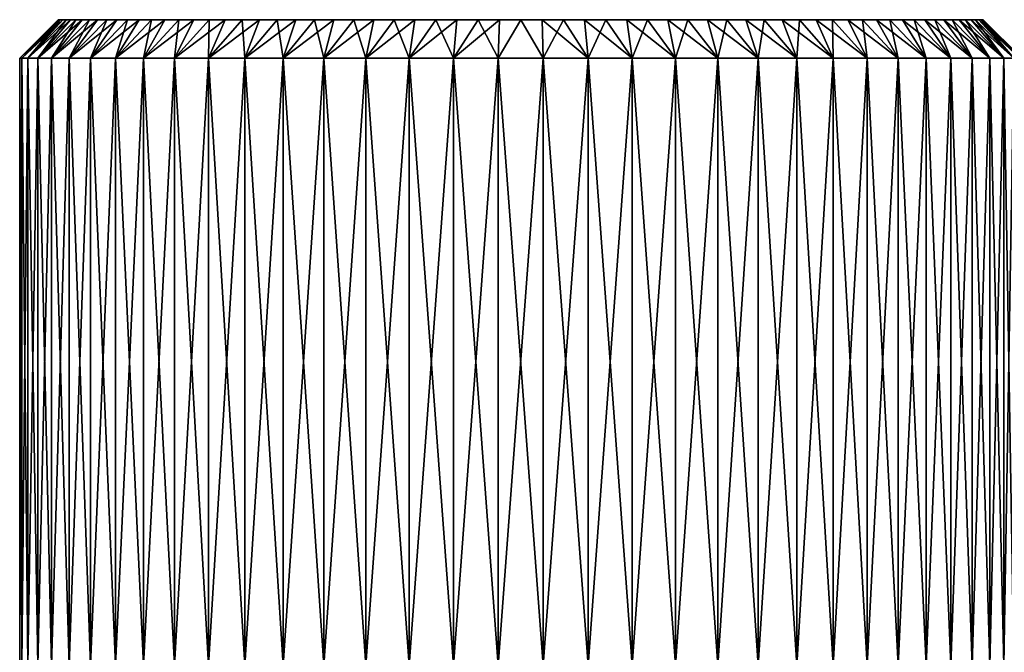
# Model space of a CAD drawing. Header units: metres. Extents: x -104 to 104, y -68 to 90.
# Tile 245 of 256: x 64 to 89, y 73 to 90. Entities that reach past the tile are written whole.
import ezdxf

# ---------------------------------------------------------------- set-up
doc = ezdxf.new("R2010")
doc.units = ezdxf.units.M
doc.layers.add('solid_FIT-BATH-153_SW0002', color=7, linetype='CONTINUOUS')

msp = doc.modelspace()

# ---------------------------------------------------------------- linework, layer by layer
at = {"layer": 'solid_FIT-BATH-153_SW0002'}
for points in [[(63.5, 88.586777), (64.5, 89.586777), (64.513023, 89.586777, -0.55608)], [(63.552357, 88.586777, 1.165578), (64.5, 89.586777), (63.5, 88.586777)], [(63.552357, 88.586777, -1.165578), (63.5, 88.586777), (64.513023, 89.586777, -0.55608)], [(63.552357, 88.586777, 1.165578), (64.513023, 89.586777, 0.55609), (64.5, 89.586777)], [(63.552357, 88.586777, -1.165578), (64.513023, 89.586777, -0.55608), (64.551376, 89.586777, -1.108703)], [(63.552357, 88.586777, -1.165578), (64.551376, 89.586777, -1.108703), (64.615082, 89.586777, -1.657908)], [(63.7089, 88.586777, -2.321152), (63.552357, 88.586777, -1.165578), (64.615082, 89.586777, -1.657908)], [(63.552357, 88.586777, 1.165578), (64.551384, 89.586777, 1.108722), (64.513023, 89.586777, 0.55609)], [(63.7089, 88.586777, 2.321152), (64.551384, 89.586777, 1.108722), (63.552357, 88.586777, 1.165578)], [(63.7089, 88.586777, -2.321152), (64.615082, 89.586777, -1.657908), (64.70433, 89.586777, -2.204772)], [(63.7089, 88.586777, -2.321152), (64.70433, 89.586777, -2.204772), (64.818779, 89.586777, -2.747477)], [(63.968372, 88.586777, -3.45808), (63.7089, 88.586777, -2.321152), (64.818779, 89.586777, -2.747477)], [(63.7089, 88.586777, 2.321152), (64.704338, 89.586777, 2.204804), (64.615082, 89.586777, 1.657935)], [(63.968372, 88.586777, 3.45808), (64.704338, 89.586777, 2.204804), (63.7089, 88.586777, 2.321152)], [(63.7089, 88.586777, 2.321152), (64.615082, 89.586777, 1.657935), (64.551384, 89.586777, 1.108722)], [(63.968372, 88.586777, -3.45808), (64.818779, 89.586777, -2.747477), (64.957909, 89.586777, -3.283223)], [(63.968372, 88.586777, -3.45808), (64.957909, 89.586777, -3.283223), (65.122139, 89.586777, -3.813324)], [(64.329094, 88.586777, -4.56826), (63.968372, 88.586777, -3.45808), (65.122139, 89.586777, -3.813324)], [(63.968372, 88.586777, 3.45808), (64.957924, 89.586777, 3.283273), (64.818787, 89.586777, 2.747514)], [(64.329094, 88.586777, 4.56826), (64.957924, 89.586777, 3.283273), (63.968372, 88.586777, 3.45808)], [(63.968372, 88.586777, 3.45808), (64.818787, 89.586777, 2.747514), (64.704338, 89.586777, 2.204804)], [(64.329094, 88.586777, -4.56826), (65.122139, 89.586777, -3.813324), (65.310631, 89.586777, -4.335551)], [(64.329094, 88.586777, -4.56826), (65.310631, 89.586777, -4.335551), (65.522476, 89.586777, -4.847014)], [(64.787445, 88.586777, -5.640569), (64.329094, 88.586777, -4.56826), (65.522476, 89.586777, -4.847014)], [(64.329094, 88.586777, 4.56826), (65.310669, 89.586777, 4.33565), (65.122162, 89.586777, 3.8134)], [(64.787445, 88.586777, 5.640569), (65.310669, 89.586777, 4.33565), (64.329094, 88.586777, 4.56826)], [(64.329094, 88.586777, 4.56826), (65.122162, 89.586777, 3.8134), (64.957924, 89.586777, 3.283273)], [(88.486977, 89.586777, -0.55609), (64.513023, 89.586777, -0.55608), (64.5, 89.586777)], [(88.5, 89.586777), (88.486977, 89.586777, -0.55609), (64.5, 89.586777)], [(64.513023, 89.586777, 0.55609), (88.5, 89.586777), (64.5, 89.586777)], [(88.448616, 89.586777, -1.108722), (64.551376, 89.586777, -1.108703), (64.513023, 89.586777, -0.55608)], [(88.486977, 89.586777, -0.55609), (88.448616, 89.586777, -1.108722), (64.513023, 89.586777, -0.55608)], [(64.513023, 89.586777, 0.55609), (88.486977, 89.586777, 0.55608), (88.5, 89.586777)], [(64.513023, 89.586777, 0.55609), (64.551384, 89.586777, 1.108722), (88.486977, 89.586777, 0.55608)], [(88.384918, 89.586777, -1.657935), (64.615082, 89.586777, -1.657908), (64.551376, 89.586777, -1.108703)], [(88.448616, 89.586777, -1.108722), (88.384918, 89.586777, -1.657935), (64.551376, 89.586777, -1.108703)], [(64.551384, 89.586777, 1.108722), (88.448624, 89.586777, 1.108703), (88.486977, 89.586777, 0.55608)], [(64.551384, 89.586777, 1.108722), (64.615082, 89.586777, 1.657935), (88.448624, 89.586777, 1.108703)], [(88.384918, 89.586777, -1.657935), (64.70433, 89.586777, -2.204772), (64.615082, 89.586777, -1.657908)], [(64.615082, 89.586777, 1.657935), (88.384918, 89.586777, 1.657908), (88.448624, 89.586777, 1.108703)], [(64.615082, 89.586777, 1.657935), (88.29567, 89.586777, 2.204772), (88.384918, 89.586777, 1.657908)], [(64.615082, 89.586777, 1.657935), (64.704338, 89.586777, 2.204804), (88.29567, 89.586777, 2.204772)], [(88.295662, 89.586777, -2.204804), (64.818779, 89.586777, -2.747477), (64.70433, 89.586777, -2.204772)], [(88.384918, 89.586777, -1.657935), (88.295662, 89.586777, -2.204804), (64.70433, 89.586777, -2.204772)], [(64.704338, 89.586777, 2.204804), (88.181221, 89.586777, 2.747477), (88.29567, 89.586777, 2.204772)], [(64.704338, 89.586777, 2.204804), (64.818787, 89.586777, 2.747514), (88.181221, 89.586777, 2.747477)], [(64.787445, 88.586777, -5.640569), (65.522476, 89.586777, -4.847014), (65.75824, 89.586777, -5.349113)], [(64.787445, 88.586777, -5.640569), (65.75824, 89.586777, -5.349113), (66.016739, 89.586777, -5.839604)], [(65.340042, 88.586777, -6.667484), (64.787445, 88.586777, -5.640569), (66.016739, 89.586777, -5.839604)], [(64.787445, 88.586777, 5.640569), (65.758286, 89.586777, 5.349203), (65.522522, 89.586777, 4.847118)], [(65.340042, 88.586777, 6.667484), (65.758286, 89.586777, 5.349203), (64.787445, 88.586777, 5.640569)], [(64.787445, 88.586777, 5.640569), (65.522522, 89.586777, 4.847118), (65.310669, 89.586777, 4.33565)], [(88.181213, 89.586777, -2.747514), (64.957909, 89.586777, -3.283223), (64.818779, 89.586777, -2.747477)], [(88.295662, 89.586777, -2.204804), (88.181213, 89.586777, -2.747514), (64.818779, 89.586777, -2.747477)], [(64.818787, 89.586777, 2.747514), (88.042091, 89.586777, 3.283223), (88.181221, 89.586777, 2.747477)], [(64.818787, 89.586777, 2.747514), (64.957924, 89.586777, 3.283273), (88.042091, 89.586777, 3.283223)], [(88.042076, 89.586777, -3.283273), (65.122139, 89.586777, -3.813324), (64.957909, 89.586777, -3.283223)], [(88.181213, 89.586777, -2.747514), (88.042076, 89.586777, -3.283273), (64.957909, 89.586777, -3.283223)], [(64.957924, 89.586777, 3.283273), (87.877861, 89.586777, 3.813324), (88.042091, 89.586777, 3.283223)], [(64.957924, 89.586777, 3.283273), (65.122162, 89.586777, 3.8134), (87.877861, 89.586777, 3.813324)], [(87.877838, 89.586777, -3.8134), (65.310631, 89.586777, -4.335551), (65.122139, 89.586777, -3.813324)], [(88.042076, 89.586777, -3.283273), (87.877838, 89.586777, -3.8134), (65.122139, 89.586777, -3.813324)], [(65.122162, 89.586777, 3.8134), (87.689369, 89.586777, 4.335551), (87.877861, 89.586777, 3.813324)], [(65.122162, 89.586777, 3.8134), (65.310669, 89.586777, 4.33565), (87.689369, 89.586777, 4.335551)], [(87.689331, 89.586777, -4.33565), (65.522476, 89.586777, -4.847014), (65.310631, 89.586777, -4.335551)], [(87.877838, 89.586777, -3.8134), (87.689331, 89.586777, -4.33565), (65.310631, 89.586777, -4.335551)], [(65.310669, 89.586777, 4.33565), (87.477524, 89.586777, 4.847014), (87.689369, 89.586777, 4.335551)], [(65.310669, 89.586777, 4.33565), (65.522522, 89.586777, 4.847118), (87.477524, 89.586777, 4.847014)], [(65.340042, 88.586777, -6.667484), (66.016739, 89.586777, -5.839604), (66.297142, 89.586777, -6.316708)], [(65.340042, 88.586777, -6.667484), (66.297142, 89.586777, -6.316708), (66.600021, 89.586777, -6.781512)], [(65.98278, 88.586777, -7.641208), (65.340042, 88.586777, -6.667484), (66.600021, 89.586777, -6.781512)], [(65.340042, 88.586777, 6.667484), (66.297203, 89.586777, 6.316797), (66.016785, 89.586777, 5.839684)], [(65.98278, 88.586777, 7.641208), (66.297203, 89.586777, 6.316797), (65.340042, 88.586777, 6.667484)], [(65.340042, 88.586777, 6.667484), (66.016785, 89.586777, 5.839684), (65.758286, 89.586777, 5.349203)], [(87.477478, 89.586777, -4.847118), (65.75824, 89.586777, -5.349113), (65.522476, 89.586777, -4.847014)], [(87.689331, 89.586777, -4.33565), (87.477478, 89.586777, -4.847118), (65.522476, 89.586777, -4.847014)], [(65.522522, 89.586777, 4.847118), (87.24176, 89.586777, 5.349113), (87.477524, 89.586777, 4.847014)], [(65.522522, 89.586777, 4.847118), (65.758286, 89.586777, 5.349203), (87.24176, 89.586777, 5.349113)], [(87.241714, 89.586777, -5.349203), (66.016739, 89.586777, -5.839604), (65.75824, 89.586777, -5.349113)], [(87.477478, 89.586777, -4.847118), (87.241714, 89.586777, -5.349203), (65.75824, 89.586777, -5.349113)], [(65.758286, 89.586777, 5.349203), (86.983261, 89.586777, 5.839604), (87.24176, 89.586777, 5.349113)], [(65.758286, 89.586777, 5.349203), (66.016785, 89.586777, 5.839684), (86.983261, 89.586777, 5.839604)], [(65.98278, 88.586777, -7.641208), (66.600021, 89.586777, -6.781512), (66.923691, 89.586777, -7.231485)], [(65.98278, 88.586777, -7.641208), (66.923691, 89.586777, -7.231485), (67.267685, 89.586777, -7.665667)], [(66.710228, 88.586777, -8.553384), (65.98278, 88.586777, -7.641208), (67.267685, 89.586777, -7.665667)], [(65.98278, 88.586777, 7.641208), (66.923798, 89.586777, 7.231622), (66.600105, 89.586777, 6.781628)], [(66.710228, 88.586777, 8.553384), (66.923798, 89.586777, 7.231622), (65.98278, 88.586777, 7.641208)], [(65.98278, 88.586777, 7.641208), (66.600105, 89.586777, 6.781628), (66.297203, 89.586777, 6.316797)], [(86.983215, 89.586777, -5.839684), (66.297142, 89.586777, -6.316708), (66.016739, 89.586777, -5.839604)], [(87.241714, 89.586777, -5.349203), (86.983215, 89.586777, -5.839684), (66.016739, 89.586777, -5.839604)], [(66.016785, 89.586777, 5.839684), (86.702858, 89.586777, 6.316708), (86.983261, 89.586777, 5.839604)], [(66.016785, 89.586777, 5.839684), (66.297203, 89.586777, 6.316797), (86.702858, 89.586777, 6.316708)], [(86.702797, 89.586777, -6.316797), (66.600021, 89.586777, -6.781512), (66.297142, 89.586777, -6.316708)], [(86.983215, 89.586777, -5.839684), (86.702797, 89.586777, -6.316797), (66.297142, 89.586777, -6.316708)], [(66.297203, 89.586777, 6.316797), (86.399979, 89.586777, 6.781512), (86.702858, 89.586777, 6.316708)], [(66.297203, 89.586777, 6.316797), (66.600105, 89.586777, 6.781628), (86.399979, 89.586777, 6.781512)], [(86.399895, 89.586777, -6.781628), (66.923691, 89.586777, -7.231485), (66.600021, 89.586777, -6.781512)], [(86.702797, 89.586777, -6.316797), (86.399895, 89.586777, -6.781628), (66.600021, 89.586777, -6.781512)], [(66.600105, 89.586777, 6.781628), (86.076309, 89.586777, 7.231485), (86.399979, 89.586777, 6.781512)], [(66.600105, 89.586777, 6.781628), (66.923798, 89.586777, 7.231622), (86.076309, 89.586777, 7.231485)], [(66.710228, 88.586777, -8.553384), (67.267685, 89.586777, -7.665667), (67.632286, 89.586777, -8.084635)], [(66.710228, 88.586777, -8.553384), (67.632286, 89.586777, -8.084635), (68.014992, 89.586777, -8.485551)], [(67.516121, 88.586777, -9.396272), (66.710228, 88.586777, -8.553384), (68.014992, 89.586777, -8.485551)], [(66.710228, 88.586777, 8.553384), (67.632401, 89.586777, 8.08476), (67.267799, 89.586777, 7.665804)], [(67.516121, 88.586777, 9.396272), (67.632401, 89.586777, 8.08476), (66.710228, 88.586777, 8.553384)], [(66.710228, 88.586777, 8.553384), (67.267799, 89.586777, 7.665804), (66.923798, 89.586777, 7.231622)], [(86.076202, 89.586777, -7.231622), (67.267685, 89.586777, -7.665667), (66.923691, 89.586777, -7.231485)], [(86.399895, 89.586777, -6.781628), (86.076202, 89.586777, -7.231622), (66.923691, 89.586777, -7.231485)], [(66.923798, 89.586777, 7.231622), (85.732315, 89.586777, 7.665667), (86.076309, 89.586777, 7.231485)], [(66.923798, 89.586777, 7.231622), (67.267799, 89.586777, 7.665804), (85.732315, 89.586777, 7.665667)], [(85.732201, 89.586777, -7.665804), (67.632286, 89.586777, -8.084635), (67.267685, 89.586777, -7.665667)], [(86.076202, 89.586777, -7.231622), (85.732201, 89.586777, -7.665804), (67.267685, 89.586777, -7.665667)], [(67.267799, 89.586777, 7.665804), (85.367714, 89.586777, 8.084635), (85.732315, 89.586777, 7.665667)], [(67.267799, 89.586777, 7.665804), (67.632401, 89.586777, 8.08476), (85.367714, 89.586777, 8.084635)], [(67.516121, 88.586777, -9.396272), (68.014992, 89.586777, -8.485551), (68.415611, 89.586777, -8.86801)], [(67.516121, 88.586777, -9.396272), (68.415611, 89.586777, -8.86801), (68.834053, 89.586777, -9.232138)], [(68.39431, 88.586777, -10.163551), (67.516121, 88.586777, -9.396272), (68.834053, 89.586777, -9.232138)], [(67.516121, 88.586777, 9.396272), (68.415718, 89.586777, 8.868109), (68.015099, 89.586777, 8.485662)], [(68.39431, 88.586777, 10.163551), (68.415718, 89.586777, 8.868109), (67.516121, 88.586777, 9.396272)], [(67.516121, 88.586777, 9.396272), (68.015099, 89.586777, 8.485662), (67.632401, 89.586777, 8.08476)], [(85.367599, 89.586777, -8.08476), (68.014992, 89.586777, -8.485551), (67.632286, 89.586777, -8.084635)], [(85.732201, 89.586777, -7.665804), (85.367599, 89.586777, -8.08476), (67.632286, 89.586777, -8.084635)], [(67.632401, 89.586777, 8.08476), (84.985008, 89.586777, 8.485551), (85.367714, 89.586777, 8.084635)], [(67.632401, 89.586777, 8.08476), (68.015099, 89.586777, 8.485662), (84.985008, 89.586777, 8.485551)], [(84.984901, 89.586777, -8.485662), (68.415611, 89.586777, -8.86801), (68.014992, 89.586777, -8.485551)], [(85.367599, 89.586777, -8.08476), (84.984901, 89.586777, -8.485662), (68.014992, 89.586777, -8.485551)], [(68.015099, 89.586777, 8.485662), (84.584389, 89.586777, 8.86801), (84.985008, 89.586777, 8.485551)], [(68.015099, 89.586777, 8.485662), (68.415718, 89.586777, 8.868109), (84.584389, 89.586777, 8.86801)], [(68.39431, 88.586777, -10.163551), (68.834053, 89.586777, -9.232138), (69.267952, 89.586777, -9.575871)], [(68.39431, 88.586777, -10.163551), (69.267952, 89.586777, -9.575871), (69.718018, 89.586777, -9.899623)], [(69.338684, 88.586777, -10.849681), (68.39431, 88.586777, -10.163551), (69.718018, 89.586777, -9.899623)], [(68.39431, 88.586777, 10.163551), (69.268059, 89.586777, 9.575953), (68.834152, 89.586777, 9.232224)], [(69.338684, 88.586777, 10.849681), (69.268059, 89.586777, 9.575953), (68.39431, 88.586777, 10.163551)], [(68.39431, 88.586777, 10.163551), (68.834152, 89.586777, 9.232224), (68.415718, 89.586777, 8.868109)], [(84.584282, 89.586777, -8.868109), (68.834053, 89.586777, -9.232138), (68.415611, 89.586777, -8.86801)], [(84.984901, 89.586777, -8.485662), (84.584282, 89.586777, -8.868109), (68.415611, 89.586777, -8.86801)], [(68.415718, 89.586777, 8.868109), (84.165947, 89.586777, 9.232138), (84.584389, 89.586777, 8.86801)], [(68.415718, 89.586777, 8.868109), (68.834152, 89.586777, 9.232224), (84.165947, 89.586777, 9.232138)], [(84.165848, 89.586777, -9.232224), (69.267952, 89.586777, -9.575871), (68.834053, 89.586777, -9.232138)], [(84.584282, 89.586777, -8.868109), (84.165848, 89.586777, -9.232224), (68.834053, 89.586777, -9.232138)], [(68.834152, 89.586777, 9.232224), (83.732048, 89.586777, 9.575871), (84.165947, 89.586777, 9.232138)], [(68.834152, 89.586777, 9.232224), (69.268059, 89.586777, 9.575953), (83.732048, 89.586777, 9.575871)], [(83.731941, 89.586777, -9.575953), (69.718018, 89.586777, -9.899623), (69.267952, 89.586777, -9.575871)], [(84.165848, 89.586777, -9.232224), (83.731941, 89.586777, -9.575953), (69.267952, 89.586777, -9.575871)], [(69.268059, 89.586777, 9.575953), (83.281982, 89.586777, 9.899623), (83.732048, 89.586777, 9.575871)], [(69.268059, 89.586777, 9.575953), (69.718163, 89.586777, 9.899721), (83.281982, 89.586777, 9.899623)], [(69.338684, 88.586777, 10.849681), (69.718163, 89.586777, 9.899721), (69.268059, 89.586777, 9.575953)], [(69.338684, 88.586777, -10.849681), (69.718018, 89.586777, -9.899623), (70.18306, 89.586777, -10.202704)], [(69.338684, 88.586777, -10.849681), (70.18306, 89.586777, -10.202704), (70.6604, 89.586777, -10.483259)], [(70.339783, 88.586777, -11.447784), (69.338684, 88.586777, -10.849681), (70.6604, 89.586777, -10.483259)], [(69.338684, 88.586777, 10.849681), (70.183258, 89.586777, 10.202822), (69.718163, 89.586777, 9.899721)], [(70.339783, 88.586777, 11.447784), (70.183258, 89.586777, 10.202822), (69.338684, 88.586777, 10.849681)], [(83.281837, 89.586777, -9.899721), (70.18306, 89.586777, -10.202704), (69.718018, 89.586777, -9.899623)], [(83.731941, 89.586777, -9.575953), (83.281837, 89.586777, -9.899721), (69.718018, 89.586777, -9.899623)], [(69.718163, 89.586777, 9.899721), (82.81694, 89.586777, 10.202704), (83.281982, 89.586777, 9.899623)], [(69.718163, 89.586777, 9.899721), (70.183258, 89.586777, 10.202822), (82.81694, 89.586777, 10.202704)], [(82.816742, 89.586777, -10.202822), (70.6604, 89.586777, -10.483259), (70.18306, 89.586777, -10.202704)], [(83.281837, 89.586777, -9.899721), (82.816742, 89.586777, -10.202822), (70.18306, 89.586777, -10.202704)], [(70.183258, 89.586777, 10.202822), (82.3396, 89.586777, 10.483259), (82.81694, 89.586777, 10.202704)], [(70.183258, 89.586777, 10.202822), (70.660606, 89.586777, 10.483374), (82.3396, 89.586777, 10.483259)], [(70.339783, 88.586777, 11.447784), (70.660606, 89.586777, 10.483374), (70.183258, 89.586777, 10.202822)], [(70.339783, 88.586777, -11.447784), (70.6604, 89.586777, -10.483259), (71.15123, 89.586777, -10.741898)], [(70.339783, 88.586777, -11.447784), (71.15123, 89.586777, -10.741898), (71.653564, 89.586777, -10.977757)], [(71.390457, 88.586777, -11.953767), (70.339783, 88.586777, -11.447784), (71.653564, 89.586777, -10.977757)], [(70.339783, 88.586777, 11.447784), (71.15139, 89.586777, 10.741984), (70.660606, 89.586777, 10.483374)], [(71.390457, 88.586777, 11.953767), (71.15139, 89.586777, 10.741984), (70.339783, 88.586777, 11.447784)], [(82.339394, 89.586777, -10.483374), (71.15123, 89.586777, -10.741898), (70.6604, 89.586777, -10.483259)], [(82.816742, 89.586777, -10.202822), (82.339394, 89.586777, -10.483374), (70.6604, 89.586777, -10.483259)], [(70.660606, 89.586777, 10.483374), (81.84877, 89.586777, 10.741898), (82.3396, 89.586777, 10.483259)], [(70.660606, 89.586777, 10.483374), (71.15139, 89.586777, 10.741984), (81.84877, 89.586777, 10.741898)], [(81.84861, 89.586777, -10.741984), (71.653564, 89.586777, -10.977757), (71.15123, 89.586777, -10.741898)], [(82.339394, 89.586777, -10.483374), (81.84861, 89.586777, -10.741984), (71.15123, 89.586777, -10.741898)], [(71.15139, 89.586777, 10.741984), (81.346436, 89.586777, 10.977757), (81.84877, 89.586777, 10.741898)], [(71.15139, 89.586777, 10.741984), (71.653679, 89.586777, 10.977811), (81.346436, 89.586777, 10.977757)], [(71.390457, 88.586777, 11.953767), (71.653679, 89.586777, 10.977811), (71.15139, 89.586777, 10.741984)], [(71.390457, 88.586777, -11.953767), (71.653564, 89.586777, -10.977757), (72.164848, 89.586777, -11.189555)], [(71.390457, 88.586777, -11.953767), (72.164848, 89.586777, -11.189555), (72.686409, 89.586777, -11.377843)], [(72.48278, 88.586777, -12.363734), (71.390457, 88.586777, -11.953767), (72.686409, 89.586777, -11.377843)], [(71.390457, 88.586777, 11.953767), (72.164948, 89.586777, 11.189592), (71.653679, 89.586777, 10.977811)], [(72.48278, 88.586777, 12.363734), (72.164948, 89.586777, 11.189592), (71.390457, 88.586777, 11.953767)], [(81.346321, 89.586777, -10.977811), (72.164848, 89.586777, -11.189555), (71.653564, 89.586777, -10.977757)], [(81.84861, 89.586777, -10.741984), (81.346321, 89.586777, -10.977811), (71.653564, 89.586777, -10.977757)], [(71.653679, 89.586777, 10.977811), (80.835152, 89.586777, 11.189555), (81.346436, 89.586777, 10.977757)], [(71.653679, 89.586777, 10.977811), (72.164948, 89.586777, 11.189592), (80.835152, 89.586777, 11.189555)], [(80.835052, 89.586777, -11.189592), (72.686409, 89.586777, -11.377843), (72.164848, 89.586777, -11.189555)], [(81.346321, 89.586777, -10.977811), (80.835052, 89.586777, -11.189592), (72.164848, 89.586777, -11.189555)], [(72.164948, 89.586777, 11.189592), (80.313591, 89.586777, 11.377843), (80.835152, 89.586777, 11.189555)], [(72.164948, 89.586777, 11.189592), (72.686516, 89.586777, 11.377876), (80.313591, 89.586777, 11.377843)], [(72.48278, 88.586777, 12.363734), (72.686516, 89.586777, 11.377876), (72.164948, 89.586777, 11.189592)], [(72.48278, 88.586777, -12.363734), (72.686409, 89.586777, -11.377843), (73.21595, 89.586777, -11.541879)], [(72.48278, 88.586777, -12.363734), (73.21595, 89.586777, -11.541879), (73.751839, 89.586777, -11.681012)], [(73.60746, 88.586777, -12.674116), (72.48278, 88.586777, -12.363734), (73.751839, 89.586777, -11.681012)], [(72.48278, 88.586777, 12.363734), (73.216064, 89.586777, 11.541911), (72.686516, 89.586777, 11.377876)], [(73.60746, 88.586777, 12.674116), (73.216064, 89.586777, 11.541911), (72.48278, 88.586777, 12.363734)], [(80.313484, 89.586777, -11.377876), (73.21595, 89.586777, -11.541879), (72.686409, 89.586777, -11.377843)], [(80.835052, 89.586777, -11.189592), (80.313484, 89.586777, -11.377876), (72.686409, 89.586777, -11.377843)], [(72.686516, 89.586777, 11.377876), (79.78405, 89.586777, 11.541879), (80.313591, 89.586777, 11.377843)], [(72.686516, 89.586777, 11.377876), (73.216064, 89.586777, 11.541911), (79.78405, 89.586777, 11.541879)], [(79.783936, 89.586777, -11.541911), (73.751839, 89.586777, -11.681012), (73.21595, 89.586777, -11.541879)], [(80.313484, 89.586777, -11.377876), (79.783936, 89.586777, -11.541911), (73.21595, 89.586777, -11.541879)], [(73.216064, 89.586777, 11.541911), (79.248161, 89.586777, 11.681012), (79.78405, 89.586777, 11.541879)], [(73.216064, 89.586777, 11.541911), (73.751961, 89.586777, 11.681041), (79.248161, 89.586777, 11.681012)], [(73.60746, 88.586777, 12.674116), (73.751961, 89.586777, 11.681041), (73.216064, 89.586777, 11.541911)], [(73.60746, 88.586777, -12.674116), (73.751839, 89.586777, -11.681012), (74.295219, 89.586777, -11.795608)], [(73.60746, 88.586777, -12.674116), (74.295219, 89.586777, -11.795608), (74.842644, 89.586777, -11.884989)], [(74.754883, 88.586777, -12.882335), (73.60746, 88.586777, -12.674116), (74.842644, 89.586777, -11.884989)], [(73.60746, 88.586777, 12.674116), (74.295349, 89.586777, 11.79563), (73.751961, 89.586777, 11.681041)], [(74.754883, 88.586777, 12.882335), (74.295349, 89.586777, 11.79563), (73.60746, 88.586777, 12.674116)], [(78.704651, 89.586777, -11.79563), (74.295219, 89.586777, -11.795608), (73.751839, 89.586777, -11.681012)], [(79.248039, 89.586777, -11.681041), (78.704651, 89.586777, -11.79563), (73.751839, 89.586777, -11.681012)], [(79.783936, 89.586777, -11.541911), (79.248039, 89.586777, -11.681041), (73.751839, 89.586777, -11.681012)], [(73.751961, 89.586777, 11.681041), (74.295349, 89.586777, 11.79563), (79.248161, 89.586777, 11.681012)], [(78.157227, 89.586777, -11.885007), (74.842644, 89.586777, -11.884989), (74.295219, 89.586777, -11.795608)], [(78.704651, 89.586777, -11.79563), (78.157227, 89.586777, -11.885007), (74.295219, 89.586777, -11.795608)], [(74.295349, 89.586777, 11.79563), (78.704781, 89.586777, 11.795608), (79.248161, 89.586777, 11.681012)], [(74.295349, 89.586777, 11.79563), (74.842773, 89.586777, 11.885007), (78.704781, 89.586777, 11.795608)], [(74.754883, 88.586777, 12.882335), (74.842773, 89.586777, 11.885007), (74.295349, 89.586777, 11.79563)], [(74.754883, 88.586777, -12.882335), (74.842644, 89.586777, -11.884989), (75.3927, 89.586777, -11.94876)], [(74.754883, 88.586777, -12.882335), (75.3927, 89.586777, -11.94876), (75.946243, 89.586777, -11.987157)], [(75.916344, 88.586777, -12.986892), (74.754883, 88.586777, -12.882335), (75.946243, 89.586777, -11.987157)], [(74.754883, 88.586777, 12.882335), (75.392815, 89.586777, 11.948772), (74.842773, 89.586777, 11.885007)], [(75.916344, 88.586777, 12.986892), (75.392815, 89.586777, 11.948772), (74.754883, 88.586777, 12.882335)], [(77.607185, 89.586777, -11.948772), (75.3927, 89.586777, -11.94876), (74.842644, 89.586777, -11.884989)], [(78.157227, 89.586777, -11.885007), (77.607185, 89.586777, -11.948772), (74.842644, 89.586777, -11.884989)], [(74.842773, 89.586777, 11.885007), (78.157356, 89.586777, 11.884989), (78.704781, 89.586777, 11.795608)], [(74.842773, 89.586777, 11.885007), (75.392815, 89.586777, 11.948772), (78.157356, 89.586777, 11.884989)], [(77.053665, 89.586777, -11.987163), (75.946243, 89.586777, -11.987157), (75.3927, 89.586777, -11.94876)], [(77.607185, 89.586777, -11.948772), (77.053665, 89.586777, -11.987163), (75.3927, 89.586777, -11.94876)], [(75.392815, 89.586777, 11.948772), (77.6073, 89.586777, 11.94876), (78.157356, 89.586777, 11.884989)], [(75.392815, 89.586777, 11.948772), (75.946335, 89.586777, 11.987163), (77.6073, 89.586777, 11.94876)], [(75.916344, 88.586777, 12.986892), (75.946335, 89.586777, 11.987163), (75.392815, 89.586777, 11.948772)], [(75.916344, 88.586777, -12.986892), (75.946243, 89.586777, -11.987157), (76.499962, 89.586777, -12)], [(77.083656, 88.586777, -12.986892), (75.916344, 88.586777, -12.986892), (76.499962, 89.586777, -12)], [(75.916344, 88.586777, 12.986892), (76.500038, 89.586777, 12), (75.946335, 89.586777, 11.987163)], [(77.083656, 88.586777, 12.986892), (76.500038, 89.586777, 12), (75.916344, 88.586777, 12.986892)], [(77.053665, 89.586777, -11.987163), (76.499962, 89.586777, -12), (75.946243, 89.586777, -11.987157)], [(75.946335, 89.586777, 11.987163), (77.053757, 89.586777, 11.987157), (77.6073, 89.586777, 11.94876)], [(75.946335, 89.586777, 11.987163), (76.500038, 89.586777, 12), (77.053757, 89.586777, 11.987157)], [(77.083656, 88.586777, -12.986892), (76.499962, 89.586777, -12), (77.053665, 89.586777, -11.987163)], [(77.083656, 88.586777, 12.986892), (77.053757, 89.586777, 11.987157), (76.500038, 89.586777, 12)], [(77.083656, 88.586777, -12.986892), (77.053665, 89.586777, -11.987163), (77.607185, 89.586777, -11.948772)], [(78.245117, 88.586777, 12.882335), (77.6073, 89.586777, 11.94876), (77.053757, 89.586777, 11.987157)], [(78.245117, 88.586777, 12.882335), (77.053757, 89.586777, 11.987157), (77.083656, 88.586777, 12.986892)], [(78.245117, 88.586777, -12.882335), (77.083656, 88.586777, -12.986892), (77.607185, 89.586777, -11.948772)], [(78.245117, 88.586777, -12.882335), (77.607185, 89.586777, -11.948772), (78.157227, 89.586777, -11.885007)], [(78.245117, 88.586777, 12.882335), (78.157356, 89.586777, 11.884989), (77.6073, 89.586777, 11.94876)], [(78.245117, 88.586777, -12.882335), (78.157227, 89.586777, -11.885007), (78.704651, 89.586777, -11.79563)], [(79.39254, 88.586777, 12.674116), (78.704781, 89.586777, 11.795608), (78.157356, 89.586777, 11.884989)], [(79.39254, 88.586777, 12.674116), (78.157356, 89.586777, 11.884989), (78.245117, 88.586777, 12.882335)], [(79.39254, 88.586777, -12.674116), (78.245117, 88.586777, -12.882335), (78.704651, 89.586777, -11.79563)], [(79.39254, 88.586777, -12.674116), (78.704651, 89.586777, -11.79563), (79.248039, 89.586777, -11.681041)], [(79.39254, 88.586777, 12.674116), (79.248161, 89.586777, 11.681012), (78.704781, 89.586777, 11.795608)], [(79.39254, 88.586777, -12.674116), (79.248039, 89.586777, -11.681041), (79.783936, 89.586777, -11.541911)], [(80.51722, 88.586777, 12.363734), (79.78405, 89.586777, 11.541879), (79.248161, 89.586777, 11.681012)], [(80.51722, 88.586777, 12.363734), (79.248161, 89.586777, 11.681012), (79.39254, 88.586777, 12.674116)], [(80.51722, 88.586777, -12.363734), (79.39254, 88.586777, -12.674116), (79.783936, 89.586777, -11.541911)], [(80.51722, 88.586777, -12.363734), (79.783936, 89.586777, -11.541911), (80.313484, 89.586777, -11.377876)], [(80.51722, 88.586777, 12.363734), (80.313591, 89.586777, 11.377843), (79.78405, 89.586777, 11.541879)], [(80.51722, 88.586777, -12.363734), (80.313484, 89.586777, -11.377876), (80.835052, 89.586777, -11.189592)], [(81.609543, 88.586777, 11.953767), (80.835152, 89.586777, 11.189555), (80.313591, 89.586777, 11.377843)], [(81.609543, 88.586777, 11.953767), (80.313591, 89.586777, 11.377843), (80.51722, 88.586777, 12.363734)], [(81.609543, 88.586777, -11.953767), (80.51722, 88.586777, -12.363734), (80.835052, 89.586777, -11.189592)], [(81.609543, 88.586777, -11.953767), (80.835052, 89.586777, -11.189592), (81.346321, 89.586777, -10.977811)], [(81.609543, 88.586777, 11.953767), (81.346436, 89.586777, 10.977757), (80.835152, 89.586777, 11.189555)], [(81.609543, 88.586777, -11.953767), (81.346321, 89.586777, -10.977811), (81.84861, 89.586777, -10.741984)], [(82.660217, 88.586777, 11.447784), (81.84877, 89.586777, 10.741898), (81.346436, 89.586777, 10.977757)], [(82.660217, 88.586777, 11.447784), (81.346436, 89.586777, 10.977757), (81.609543, 88.586777, 11.953767)], [(82.660217, 88.586777, -11.447784), (81.609543, 88.586777, -11.953767), (81.84861, 89.586777, -10.741984)], [(82.660217, 88.586777, -11.447784), (81.84861, 89.586777, -10.741984), (82.339394, 89.586777, -10.483374)], [(82.660217, 88.586777, 11.447784), (82.3396, 89.586777, 10.483259), (81.84877, 89.586777, 10.741898)], [(82.660217, 88.586777, -11.447784), (82.339394, 89.586777, -10.483374), (82.816742, 89.586777, -10.202822)], [(83.661316, 88.586777, 10.849681), (82.81694, 89.586777, 10.202704), (82.3396, 89.586777, 10.483259)], [(83.661316, 88.586777, 10.849681), (82.3396, 89.586777, 10.483259), (82.660217, 88.586777, 11.447784)], [(83.661316, 88.586777, -10.849681), (82.660217, 88.586777, -11.447784), (82.816742, 89.586777, -10.202822)], [(83.661316, 88.586777, -10.849681), (82.816742, 89.586777, -10.202822), (83.281837, 89.586777, -9.899721)], [(83.661316, 88.586777, 10.849681), (83.281982, 89.586777, 9.899623), (82.81694, 89.586777, 10.202704)], [(83.661316, 88.586777, -10.849681), (83.281837, 89.586777, -9.899721), (83.731941, 89.586777, -9.575953)], [(84.60569, 88.586777, 10.163551), (83.732048, 89.586777, 9.575871), (83.281982, 89.586777, 9.899623)], [(84.60569, 88.586777, 10.163551), (83.281982, 89.586777, 9.899623), (83.661316, 88.586777, 10.849681)], [(84.60569, 88.586777, -10.163551), (83.661316, 88.586777, -10.849681), (83.731941, 89.586777, -9.575953)], [(84.60569, 88.586777, -10.163551), (83.731941, 89.586777, -9.575953), (84.165848, 89.586777, -9.232224)], [(84.60569, 88.586777, 10.163551), (84.165947, 89.586777, 9.232138), (83.732048, 89.586777, 9.575871)], [(84.60569, 88.586777, -10.163551), (84.165848, 89.586777, -9.232224), (84.584282, 89.586777, -8.868109)], [(85.483879, 88.586777, 9.396272), (84.584389, 89.586777, 8.86801), (84.165947, 89.586777, 9.232138)], [(85.483879, 88.586777, 9.396272), (84.165947, 89.586777, 9.232138), (84.60569, 88.586777, 10.163551)], [(85.483879, 88.586777, -9.396272), (84.584282, 89.586777, -8.868109), (84.984901, 89.586777, -8.485662)], [(85.483879, 88.586777, -9.396272), (84.60569, 88.586777, -10.163551), (84.584282, 89.586777, -8.868109)], [(85.483879, 88.586777, 9.396272), (84.985008, 89.586777, 8.485551), (84.584389, 89.586777, 8.86801)], [(85.483879, 88.586777, -9.396272), (84.984901, 89.586777, -8.485662), (85.367599, 89.586777, -8.08476)], [(86.289772, 88.586777, 8.553384), (85.367714, 89.586777, 8.084635), (84.985008, 89.586777, 8.485551)], [(86.289772, 88.586777, 8.553384), (84.985008, 89.586777, 8.485551), (85.483879, 88.586777, 9.396272)], [(86.289772, 88.586777, -8.553384), (85.367599, 89.586777, -8.08476), (85.732201, 89.586777, -7.665804)], [(86.289772, 88.586777, -8.553384), (85.483879, 88.586777, -9.396272), (85.367599, 89.586777, -8.08476)], [(86.289772, 88.586777, 8.553384), (85.732315, 89.586777, 7.665667), (85.367714, 89.586777, 8.084635)], [(86.289772, 88.586777, -8.553384), (85.732201, 89.586777, -7.665804), (86.076202, 89.586777, -7.231622)], [(87.01722, 88.586777, 7.641208), (86.076309, 89.586777, 7.231485), (85.732315, 89.586777, 7.665667)], [(87.01722, 88.586777, 7.641208), (85.732315, 89.586777, 7.665667), (86.289772, 88.586777, 8.553384)], [(87.01722, 88.586777, -7.641208), (86.076202, 89.586777, -7.231622), (86.399895, 89.586777, -6.781628)], [(87.01722, 88.586777, -7.641208), (86.289772, 88.586777, -8.553384), (86.076202, 89.586777, -7.231622)], [(87.01722, 88.586777, 7.641208), (86.399979, 89.586777, 6.781512), (86.076309, 89.586777, 7.231485)], [(87.01722, 88.586777, -7.641208), (86.399895, 89.586777, -6.781628), (86.702797, 89.586777, -6.316797)], [(87.659958, 88.586777, 6.667484), (86.702858, 89.586777, 6.316708), (86.399979, 89.586777, 6.781512)], [(87.659958, 88.586777, 6.667484), (86.399979, 89.586777, 6.781512), (87.01722, 88.586777, 7.641208)], [(87.659958, 88.586777, -6.667484), (86.702797, 89.586777, -6.316797), (86.983215, 89.586777, -5.839684)], [(87.659958, 88.586777, -6.667484), (87.01722, 88.586777, -7.641208), (86.702797, 89.586777, -6.316797)], [(87.659958, 88.586777, 6.667484), (86.983261, 89.586777, 5.839604), (86.702858, 89.586777, 6.316708)], [(87.659958, 88.586777, -6.667484), (86.983215, 89.586777, -5.839684), (87.241714, 89.586777, -5.349203)], [(88.212555, 88.586777, 5.640569), (87.24176, 89.586777, 5.349113), (86.983261, 89.586777, 5.839604)], [(88.212555, 88.586777, 5.640569), (86.983261, 89.586777, 5.839604), (87.659958, 88.586777, 6.667484)], [(88.212555, 88.586777, -5.640569), (87.241714, 89.586777, -5.349203), (87.477478, 89.586777, -4.847118)], [(88.212555, 88.586777, -5.640569), (87.659958, 88.586777, -6.667484), (87.241714, 89.586777, -5.349203)], [(88.212555, 88.586777, 5.640569), (87.477524, 89.586777, 4.847014), (87.24176, 89.586777, 5.349113)], [(88.212555, 88.586777, -5.640569), (87.477478, 89.586777, -4.847118), (87.689331, 89.586777, -4.33565)], [(88.670906, 88.586777, 4.56826), (87.689369, 89.586777, 4.335551), (87.477524, 89.586777, 4.847014)], [(88.670906, 88.586777, 4.56826), (87.477524, 89.586777, 4.847014), (88.212555, 88.586777, 5.640569)], [(88.670906, 88.586777, -4.56826), (87.689331, 89.586777, -4.33565), (87.877838, 89.586777, -3.8134)], [(88.670906, 88.586777, -4.56826), (88.212555, 88.586777, -5.640569), (87.689331, 89.586777, -4.33565)], [(88.670906, 88.586777, 4.56826), (87.877861, 89.586777, 3.813324), (87.689369, 89.586777, 4.335551)], [(88.670906, 88.586777, -4.56826), (87.877838, 89.586777, -3.8134), (88.042076, 89.586777, -3.283273)], [(89.031624, 88.586777, 3.45808), (88.042091, 89.586777, 3.283223), (87.877861, 89.586777, 3.813324)], [(89.031624, 88.586777, 3.45808), (87.877861, 89.586777, 3.813324), (88.670906, 88.586777, 4.56826)], [(89.031624, 88.586777, -3.45808), (88.042076, 89.586777, -3.283273), (88.181213, 89.586777, -2.747514)], [(89.031624, 88.586777, -3.45808), (88.670906, 88.586777, -4.56826), (88.042076, 89.586777, -3.283273)], [(89.031624, 88.586777, 3.45808), (88.181221, 89.586777, 2.747477), (88.042091, 89.586777, 3.283223)], [(89.031624, 88.586777, -3.45808), (88.181213, 89.586777, -2.747514), (88.295662, 89.586777, -2.204804)], [(89.2911, 88.586777, 2.321152), (88.29567, 89.586777, 2.204772), (88.181221, 89.586777, 2.747477)], [(89.2911, 88.586777, 2.321152), (88.181221, 89.586777, 2.747477), (89.031624, 88.586777, 3.45808)], [(89.2911, 88.586777, -2.321152), (88.295662, 89.586777, -2.204804), (88.384918, 89.586777, -1.657935)], [(89.2911, 88.586777, -2.321152), (89.031624, 88.586777, -3.45808), (88.295662, 89.586777, -2.204804)], [(89.2911, 88.586777, 2.321152), (88.384918, 89.586777, 1.657908), (88.29567, 89.586777, 2.204772)], [(89.2911, 88.586777, -2.321152), (88.384918, 89.586777, -1.657935), (88.448616, 89.586777, -1.108722)], [(89.447639, 88.586777, 1.165578), (88.448624, 89.586777, 1.108703), (88.384918, 89.586777, 1.657908)], [(89.447639, 88.586777, 1.165578), (88.384918, 89.586777, 1.657908), (89.2911, 88.586777, 2.321152)], [(89.447639, 88.586777, -1.165578), (88.448616, 89.586777, -1.108722), (88.486977, 89.586777, -0.55609)], [(89.447639, 88.586777, -1.165578), (89.2911, 88.586777, -2.321152), (88.448616, 89.586777, -1.108722)], [(89.447639, 88.586777, 1.165578), (88.486977, 89.586777, 0.55608), (88.448624, 89.586777, 1.108703)], [(89.447639, 88.586777, -1.165578), (88.486977, 89.586777, -0.55609), (88.5, 89.586777)], [(89.5, 88.586777), (88.5, 89.586777), (88.486977, 89.586777, 0.55608)], [(89.447639, 88.586777, 1.165578), (89.5, 88.586777), (88.486977, 89.586777, 0.55608)], [(89.5, 88.586777), (89.447639, 88.586777, -1.165578), (88.5, 89.586777)], [(63.5, 72.836777), (63.5, 88.586777), (63.552357, 88.586777, -1.165578)], [(63.552357, 72.836777, 1.165578), (63.5, 88.586777), (63.5, 72.836777)], [(63.552357, 72.836777, 1.165578), (63.552357, 88.586777, 1.165578), (63.5, 88.586777)], [(63.552357, 72.836777, -1.165578), (63.5, 72.836777), (63.552357, 88.586777, -1.165578)], [(63.552357, 72.836777, -1.165578), (63.552357, 88.586777, -1.165578), (63.7089, 88.586777, -2.321152)], [(63.7089, 72.836777, -2.321152), (63.552357, 72.836777, -1.165578), (63.7089, 88.586777, -2.321152)], [(63.7089, 72.836777, 2.321152), (63.7089, 88.586777, 2.321152), (63.552357, 88.586777, 1.165578)], [(63.552357, 72.836777, 1.165578), (63.7089, 72.836777, 2.321152), (63.552357, 88.586777, 1.165578)], [(63.7089, 72.836777, -2.321152), (63.7089, 88.586777, -2.321152), (63.968372, 88.586777, -3.45808)], [(63.968372, 72.836777, -3.45808), (63.7089, 72.836777, -2.321152), (63.968372, 88.586777, -3.45808)], [(63.968372, 72.836777, 3.45808), (63.968372, 88.586777, 3.45808), (63.7089, 88.586777, 2.321152)], [(63.7089, 72.836777, 2.321152), (63.968372, 72.836777, 3.45808), (63.7089, 88.586777, 2.321152)], [(63.968372, 72.836777, -3.45808), (63.968372, 88.586777, -3.45808), (64.329094, 88.586777, -4.56826)], [(64.329094, 72.836777, -4.56826), (63.968372, 72.836777, -3.45808), (64.329094, 88.586777, -4.56826)], [(64.329094, 72.836777, 4.56826), (64.329094, 88.586777, 4.56826), (63.968372, 88.586777, 3.45808)], [(63.968372, 72.836777, 3.45808), (64.329094, 72.836777, 4.56826), (63.968372, 88.586777, 3.45808)], [(64.329094, 72.836777, -4.56826), (64.329094, 88.586777, -4.56826), (64.787445, 88.586777, -5.640569)], [(64.787445, 72.836777, -5.640569), (64.329094, 72.836777, -4.56826), (64.787445, 88.586777, -5.640569)], [(64.787445, 72.836777, 5.640569), (64.787445, 88.586777, 5.640569), (64.329094, 88.586777, 4.56826)], [(64.329094, 72.836777, 4.56826), (64.787445, 72.836777, 5.640569), (64.329094, 88.586777, 4.56826)], [(64.787445, 72.836777, -5.640569), (64.787445, 88.586777, -5.640569), (65.340042, 88.586777, -6.667484)], [(65.340042, 72.836777, -6.667484), (64.787445, 72.836777, -5.640569), (65.340042, 88.586777, -6.667484)], [(65.340042, 72.836777, 6.667484), (65.340042, 88.586777, 6.667484), (64.787445, 88.586777, 5.640569)], [(64.787445, 72.836777, 5.640569), (65.340042, 72.836777, 6.667484), (64.787445, 88.586777, 5.640569)], [(65.340042, 72.836777, -6.667484), (65.340042, 88.586777, -6.667484), (65.98278, 88.586777, -7.641208)], [(65.98278, 72.836777, -7.641208), (65.340042, 72.836777, -6.667484), (65.98278, 88.586777, -7.641208)], [(65.98278, 72.836777, 7.641208), (65.98278, 88.586777, 7.641208), (65.340042, 88.586777, 6.667484)], [(65.340042, 72.836777, 6.667484), (65.98278, 72.836777, 7.641208), (65.340042, 88.586777, 6.667484)], [(65.98278, 72.836777, -7.641208), (65.98278, 88.586777, -7.641208), (66.710228, 88.586777, -8.553384)], [(66.710228, 72.836777, -8.553384), (65.98278, 72.836777, -7.641208), (66.710228, 88.586777, -8.553384)], [(66.710228, 72.836777, 8.553384), (66.710228, 88.586777, 8.553384), (65.98278, 88.586777, 7.641208)], [(65.98278, 72.836777, 7.641208), (66.710228, 72.836777, 8.553384), (65.98278, 88.586777, 7.641208)], [(66.710228, 72.836777, -8.553384), (66.710228, 88.586777, -8.553384), (67.516121, 88.586777, -9.396272)], [(67.516121, 72.836777, -9.396272), (66.710228, 72.836777, -8.553384), (67.516121, 88.586777, -9.396272)], [(67.516121, 72.836777, 9.396272), (67.516121, 88.586777, 9.396272), (66.710228, 88.586777, 8.553384)], [(66.710228, 72.836777, 8.553384), (67.516121, 72.836777, 9.396272), (66.710228, 88.586777, 8.553384)], [(67.516121, 72.836777, -9.396272), (67.516121, 88.586777, -9.396272), (68.39431, 88.586777, -10.163551)], [(68.39431, 72.836777, -10.163551), (67.516121, 72.836777, -9.396272), (68.39431, 88.586777, -10.163551)], [(68.39431, 72.836777, 10.163551), (68.39431, 88.586777, 10.163551), (67.516121, 88.586777, 9.396272)], [(67.516121, 72.836777, 9.396272), (68.39431, 72.836777, 10.163551), (67.516121, 88.586777, 9.396272)], [(68.39431, 72.836777, -10.163551), (68.39431, 88.586777, -10.163551), (69.338684, 88.586777, -10.849681)], [(69.338684, 72.836777, -10.849681), (68.39431, 72.836777, -10.163551), (69.338684, 88.586777, -10.849681)], [(69.338684, 72.836777, 10.849681), (69.338684, 88.586777, 10.849681), (68.39431, 88.586777, 10.163551)], [(68.39431, 72.836777, 10.163551), (69.338684, 72.836777, 10.849681), (68.39431, 88.586777, 10.163551)], [(69.338684, 72.836777, -10.849681), (69.338684, 88.586777, -10.849681), (70.339783, 88.586777, -11.447784)], [(70.339783, 72.836777, -11.447784), (69.338684, 72.836777, -10.849681), (70.339783, 88.586777, -11.447784)], [(70.339783, 72.836777, 11.447784), (70.339783, 88.586777, 11.447784), (69.338684, 88.586777, 10.849681)], [(69.338684, 72.836777, 10.849681), (70.339783, 72.836777, 11.447784), (69.338684, 88.586777, 10.849681)], [(70.339783, 72.836777, -11.447784), (70.339783, 88.586777, -11.447784), (71.390457, 88.586777, -11.953767)], [(71.390457, 72.836777, -11.953767), (70.339783, 72.836777, -11.447784), (71.390457, 88.586777, -11.953767)], [(71.390457, 72.836777, 11.953767), (71.390457, 88.586777, 11.953767), (70.339783, 88.586777, 11.447784)], [(70.339783, 72.836777, 11.447784), (71.390457, 72.836777, 11.953767), (70.339783, 88.586777, 11.447784)], [(71.390457, 72.836777, -11.953767), (71.390457, 88.586777, -11.953767), (72.48278, 88.586777, -12.363734)], [(72.48278, 72.836777, -12.363734), (71.390457, 72.836777, -11.953767), (72.48278, 88.586777, -12.363734)], [(72.48278, 72.836777, 12.363734), (72.48278, 88.586777, 12.363734), (71.390457, 88.586777, 11.953767)], [(71.390457, 72.836777, 11.953767), (72.48278, 72.836777, 12.363734), (71.390457, 88.586777, 11.953767)], [(72.48278, 72.836777, -12.363734), (72.48278, 88.586777, -12.363734), (73.60746, 88.586777, -12.674116)], [(73.60746, 72.836777, -12.674116), (72.48278, 72.836777, -12.363734), (73.60746, 88.586777, -12.674116)], [(73.60746, 72.836777, 12.674116), (73.60746, 88.586777, 12.674116), (72.48278, 88.586777, 12.363734)], [(72.48278, 72.836777, 12.363734), (73.60746, 72.836777, 12.674116), (72.48278, 88.586777, 12.363734)], [(73.60746, 72.836777, -12.674116), (73.60746, 88.586777, -12.674116), (74.754883, 88.586777, -12.882335)], [(74.754883, 72.836777, -12.882335), (73.60746, 72.836777, -12.674116), (74.754883, 88.586777, -12.882335)], [(74.754883, 72.836777, 12.882335), (74.754883, 88.586777, 12.882335), (73.60746, 88.586777, 12.674116)], [(73.60746, 72.836777, 12.674116), (74.754883, 72.836777, 12.882335), (73.60746, 88.586777, 12.674116)], [(74.754883, 72.836777, -12.882335), (74.754883, 88.586777, -12.882335), (75.916344, 88.586777, -12.986892)], [(75.916344, 72.836777, -12.986892), (74.754883, 72.836777, -12.882335), (75.916344, 88.586777, -12.986892)], [(75.916344, 72.836777, 12.986892), (75.916344, 88.586777, 12.986892), (74.754883, 88.586777, 12.882335)], [(74.754883, 72.836777, 12.882335), (75.916344, 72.836777, 12.986892), (74.754883, 88.586777, 12.882335)], [(75.916344, 72.836777, -12.986892), (75.916344, 88.586777, -12.986892), (77.083656, 88.586777, -12.986892)], [(77.083656, 72.836777, -12.986892), (75.916344, 72.836777, -12.986892), (77.083656, 88.586777, -12.986892)], [(77.083656, 72.836777, 12.986892), (77.083656, 88.586777, 12.986892), (75.916344, 88.586777, 12.986892)], [(75.916344, 72.836777, 12.986892), (77.083656, 72.836777, 12.986892), (75.916344, 88.586777, 12.986892)], [(77.083656, 72.836777, -12.986892), (77.083656, 88.586777, -12.986892), (78.245117, 88.586777, -12.882335)], [(78.245117, 72.836777, -12.882335), (77.083656, 72.836777, -12.986892), (78.245117, 88.586777, -12.882335)], [(78.245117, 72.836777, 12.882335), (78.245117, 88.586777, 12.882335), (77.083656, 88.586777, 12.986892)], [(77.083656, 72.836777, 12.986892), (78.245117, 72.836777, 12.882335), (77.083656, 88.586777, 12.986892)], [(78.245117, 72.836777, -12.882335), (78.245117, 88.586777, -12.882335), (79.39254, 88.586777, -12.674116)], [(79.39254, 72.836777, -12.674116), (78.245117, 72.836777, -12.882335), (79.39254, 88.586777, -12.674116)], [(79.39254, 72.836777, 12.674116), (79.39254, 88.586777, 12.674116), (78.245117, 88.586777, 12.882335)], [(78.245117, 72.836777, 12.882335), (79.39254, 72.836777, 12.674116), (78.245117, 88.586777, 12.882335)], [(79.39254, 72.836777, -12.674116), (79.39254, 88.586777, -12.674116), (80.51722, 88.586777, -12.363734)], [(80.51722, 72.836777, -12.363734), (79.39254, 72.836777, -12.674116), (80.51722, 88.586777, -12.363734)], [(80.51722, 72.836777, 12.363734), (80.51722, 88.586777, 12.363734), (79.39254, 88.586777, 12.674116)], [(79.39254, 72.836777, 12.674116), (80.51722, 72.836777, 12.363734), (79.39254, 88.586777, 12.674116)], [(80.51722, 72.836777, -12.363734), (80.51722, 88.586777, -12.363734), (81.609543, 88.586777, -11.953767)], [(81.609543, 72.836777, -11.953767), (80.51722, 72.836777, -12.363734), (81.609543, 88.586777, -11.953767)], [(81.609543, 72.836777, 11.953767), (81.609543, 88.586777, 11.953767), (80.51722, 88.586777, 12.363734)], [(80.51722, 72.836777, 12.363734), (81.609543, 72.836777, 11.953767), (80.51722, 88.586777, 12.363734)], [(81.609543, 72.836777, -11.953767), (81.609543, 88.586777, -11.953767), (82.660217, 88.586777, -11.447784)], [(82.660217, 72.836777, -11.447784), (81.609543, 72.836777, -11.953767), (82.660217, 88.586777, -11.447784)], [(82.660217, 72.836777, 11.447784), (82.660217, 88.586777, 11.447784), (81.609543, 88.586777, 11.953767)], [(81.609543, 72.836777, 11.953767), (82.660217, 72.836777, 11.447784), (81.609543, 88.586777, 11.953767)], [(82.660217, 72.836777, -11.447784), (82.660217, 88.586777, -11.447784), (83.661316, 88.586777, -10.849681)], [(83.661316, 72.836777, -10.849681), (82.660217, 72.836777, -11.447784), (83.661316, 88.586777, -10.849681)], [(83.661316, 72.836777, 10.849681), (83.661316, 88.586777, 10.849681), (82.660217, 88.586777, 11.447784)], [(82.660217, 72.836777, 11.447784), (83.661316, 72.836777, 10.849681), (82.660217, 88.586777, 11.447784)], [(83.661316, 72.836777, -10.849681), (83.661316, 88.586777, -10.849681), (84.60569, 88.586777, -10.163551)], [(84.60569, 72.836777, -10.163551), (83.661316, 72.836777, -10.849681), (84.60569, 88.586777, -10.163551)], [(84.60569, 72.836777, 10.163551), (84.60569, 88.586777, 10.163551), (83.661316, 88.586777, 10.849681)], [(83.661316, 72.836777, 10.849681), (84.60569, 72.836777, 10.163551), (83.661316, 88.586777, 10.849681)], [(84.60569, 72.836777, -10.163551), (84.60569, 88.586777, -10.163551), (85.483879, 88.586777, -9.396272)], [(85.483879, 72.836777, -9.396272), (84.60569, 72.836777, -10.163551), (85.483879, 88.586777, -9.396272)], [(85.483879, 72.836777, 9.396272), (85.483879, 88.586777, 9.396272), (84.60569, 88.586777, 10.163551)], [(84.60569, 72.836777, 10.163551), (85.483879, 72.836777, 9.396272), (84.60569, 88.586777, 10.163551)], [(85.483879, 72.836777, -9.396272), (85.483879, 88.586777, -9.396272), (86.289772, 88.586777, -8.553384)], [(86.289772, 72.836777, -8.553384), (85.483879, 72.836777, -9.396272), (86.289772, 88.586777, -8.553384)], [(86.289772, 72.836777, 8.553384), (86.289772, 88.586777, 8.553384), (85.483879, 88.586777, 9.396272)], [(85.483879, 72.836777, 9.396272), (86.289772, 72.836777, 8.553384), (85.483879, 88.586777, 9.396272)], [(86.289772, 72.836777, -8.553384), (86.289772, 88.586777, -8.553384), (87.01722, 88.586777, -7.641208)], [(87.01722, 72.836777, -7.641208), (86.289772, 72.836777, -8.553384), (87.01722, 88.586777, -7.641208)], [(87.01722, 72.836777, 7.641208), (87.01722, 88.586777, 7.641208), (86.289772, 88.586777, 8.553384)], [(86.289772, 72.836777, 8.553384), (87.01722, 72.836777, 7.641208), (86.289772, 88.586777, 8.553384)], [(87.01722, 72.836777, -7.641208), (87.01722, 88.586777, -7.641208), (87.659958, 88.586777, -6.667484)], [(87.659958, 72.836777, -6.667484), (87.01722, 72.836777, -7.641208), (87.659958, 88.586777, -6.667484)], [(87.659958, 72.836777, 6.667484), (87.659958, 88.586777, 6.667484), (87.01722, 88.586777, 7.641208)], [(87.01722, 72.836777, 7.641208), (87.659958, 72.836777, 6.667484), (87.01722, 88.586777, 7.641208)], [(87.659958, 72.836777, -6.667484), (87.659958, 88.586777, -6.667484), (88.212555, 88.586777, -5.640569)], [(88.212555, 72.836777, -5.640569), (87.659958, 72.836777, -6.667484), (88.212555, 88.586777, -5.640569)], [(88.212555, 72.836777, 5.640569), (88.212555, 88.586777, 5.640569), (87.659958, 88.586777, 6.667484)], [(87.659958, 72.836777, 6.667484), (88.212555, 72.836777, 5.640569), (87.659958, 88.586777, 6.667484)], [(88.212555, 72.836777, -5.640569), (88.212555, 88.586777, -5.640569), (88.670906, 88.586777, -4.56826)], [(88.670906, 72.836777, -4.56826), (88.212555, 72.836777, -5.640569), (88.670906, 88.586777, -4.56826)], [(88.670906, 72.836777, 4.56826), (88.670906, 88.586777, 4.56826), (88.212555, 88.586777, 5.640569)], [(88.212555, 72.836777, 5.640569), (88.670906, 72.836777, 4.56826), (88.212555, 88.586777, 5.640569)], [(88.670906, 72.836777, -4.56826), (88.670906, 88.586777, -4.56826), (89.031624, 88.586777, -3.45808)], [(89.031624, 72.836777, -3.45808), (88.670906, 72.836777, -4.56826), (89.031624, 88.586777, -3.45808)], [(89.031624, 72.836777, 3.45808), (89.031624, 88.586777, 3.45808), (88.670906, 88.586777, 4.56826)], [(88.670906, 72.836777, 4.56826), (89.031624, 72.836777, 3.45808), (88.670906, 88.586777, 4.56826)], [(89.031624, 72.836777, -3.45808), (89.031624, 88.586777, -3.45808), (89.2911, 88.586777, -2.321152)], [(89.2911, 72.836777, -2.321152), (89.031624, 72.836777, -3.45808), (89.2911, 88.586777, -2.321152)], [(89.2911, 72.836777, 2.321152), (89.2911, 88.586777, 2.321152), (89.031624, 88.586777, 3.45808)], [(89.031624, 72.836777, 3.45808), (89.2911, 72.836777, 2.321152), (89.031624, 88.586777, 3.45808)]]:
    msp.add_3dface(points, dxfattribs=at)

doc.saveas('drawing.dxf')
